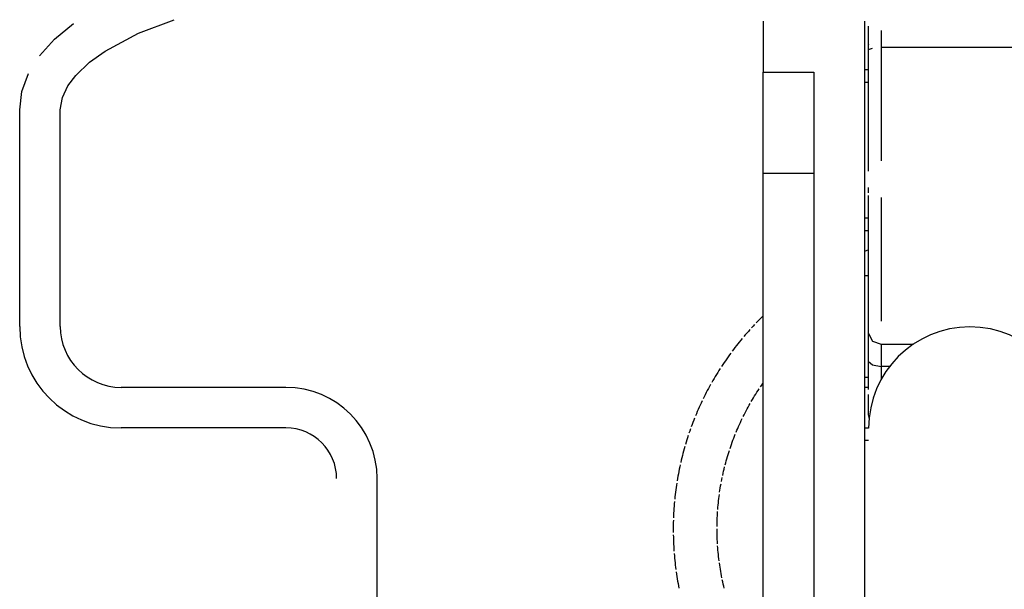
# Model space of a CAD drawing. Extents: x -285 to 5863, y 308 to 3178.
# Tile 119 of 256: x 221.28 to 223.71, y 975.19 to 976.59. Entities that reach past the tile are written whole.
import ezdxf

# ---------------------------------------------------------------- set-up
doc = ezdxf.new("R2010")
doc.units = 0
doc.header["$MEASUREMENT"] = 0
doc.layers.add('SPILL-BUCKET', color=1, linetype='CONTINUOUS')

msp = doc.modelspace()

# ---------------------------------------------------------------- linework, layer by layer
at = {"layer": 'SPILL-BUCKET', "color": 1, "linetype": 'Continuous'}
for p, q in [((221.37053, 976.54092), (221.41736, 976.57965)), ((221.57781, 976.55614), (221.66583, 976.58888)), ((223.11778, 976.58501), (223.11778, 976.4601)), ((223.36761, 976.58501), (223.36761, 975.15299)), ((221.4951, 976.51181), (221.57781, 976.55614)), ((221.33339, 976.49966), (221.37053, 976.54092)), ((221.45692, 976.48408), (221.4951, 976.51181)), ((221.42293, 976.4514), (221.45692, 976.48408)), ((221.29015, 976.41194), (221.30646, 976.45645)), ((221.40375, 976.42603), (221.42293, 976.4514)), ((223.11778, 975.12157), (223.11778, 976.4601)), ((223.11778, 976.4601), (223.2427, 976.4601)), ((223.2427, 976.4601), (223.2427, 975.12157)), ((221.38992, 976.39768), (221.40375, 976.42603)), ((221.28468, 976.36677), (221.29015, 976.41194)), ((221.38462, 976.36677), (221.38992, 976.39768)), ((221.28468, 975.83346), (221.28468, 976.36677)), ((221.38462, 975.83346), (221.38462, 976.36677)), ((223.2427, 976.21027), (223.11778, 976.21027)), ((221.94109, 975.68356), (221.53451, 975.68356)), ((221.94109, 975.58363), (221.53451, 975.58363)), ((223.36761, 975.5837), (223.37762, 975.5837)), ((223.37761, 975.55247), (223.36761, 975.55247)), ((222.16593, 974.88336), (222.16593, 975.45872))]:
    msp.add_line(p, q, dxfattribs=at)
at = {"layer": 'SPILL-BUCKET', "linetype": 'Continuous'}
for p, q in [((223.37761, 976.54743), (223.37761, 976.57333)), ((223.37761, 976.51586), (223.37761, 976.54743)), ((223.40883, 976.56239), (223.40883, 976.52031)), ((223.37761, 976.38151), (223.37761, 976.52778)), ((223.37761, 976.52778), (223.37761, 976.52731)), ((223.37761, 976.51586), (223.38675, 976.51901)), ((223.37761, 976.41515), (223.37761, 976.51586)), ((223.84604, 976.52031), (223.40883, 976.52031)), ((223.40883, 976.52031), (223.40883, 976.42693)), ((223.3776, 976.46515), (223.36761, 976.46515)), ((223.37761, 976.43392), (223.36761, 976.43392)), ((223.40883, 976.42693), (223.40883, 976.33335)), ((223.37761, 976.31441), (223.37761, 976.41515)), ((223.37761, 976.37911), (223.37761, 976.38151)), ((223.37761, 976.37521), (223.37761, 976.37911)), ((223.37761, 976.36782), (223.37761, 976.37521)), ((223.37761, 976.35841), (223.37761, 976.36782)), ((223.40883, 976.33335), (223.40883, 976.24102)), ((223.37761, 976.21562), (223.37761, 976.31441)), ((223.37761, 976.16826), (223.37761, 976.17555)), ((223.37761, 976.16228), (223.37761, 976.16826)), ((223.37761, 976.1526), (223.37761, 976.15609)), ((223.37761, 976.04997), (223.37761, 976.1526)), ((223.40883, 976.15138), (223.40883, 976.06585)), ((223.37761, 976.03167), (223.37761, 976.12075)), ((223.36761, 976.10095), (223.37761, 976.10095)), ((223.36761, 976.06972), (223.37761, 976.06972)), ((223.40883, 976.06585), (223.40883, 975.98574)), ((223.37761, 976.04052), (223.37761, 976.04997)), ((223.37761, 976.02464), (223.37761, 976.04052)), ((223.37745, 976.02216), (223.36755, 976.01849)), ((223.37759, 976.02221), (223.37745, 976.02216)), ((223.37761, 975.95013), (223.37761, 976.03167)), ((223.37761, 976.00387), (223.37761, 976.02464)), ((223.37761, 975.97815), (223.37761, 976.00387)), ((223.37761, 975.92531), (223.37761, 975.97815)), ((223.40883, 975.98574), (223.40883, 975.91232)), ((223.37761, 975.95844), (223.36761, 975.95844)), ((223.37761, 975.87776), (223.37761, 975.95013)), ((223.40883, 975.91232), (223.40883, 975.84673)), ((223.37761, 975.81597), (223.37761, 975.87776)), ((223.10456, 975.84655), (223.10056, 975.84244)), ((223.1086, 975.85064), (223.10456, 975.84655)), ((223.11266, 975.85469), (223.1086, 975.85064)), ((223.11676, 975.85871), (223.11266, 975.85469)), ((223.08105, 975.8214), (223.07725, 975.8171)), ((223.08489, 975.82567), (223.08105, 975.8214)), ((223.09266, 975.83411), (223.08876, 975.82991)), ((223.0966, 975.83829), (223.09266, 975.83411)), ((223.05875, 975.79517), (223.05516, 975.7907)), ((223.06238, 975.79962), (223.05875, 975.79517)), ((223.06605, 975.80403), (223.06238, 975.79962)), ((223.07348, 975.81278), (223.06975, 975.80842)), ((223.07725, 975.8171), (223.07348, 975.81278)), ((223.37761, 975.81597), (223.38675, 975.7976)), ((223.37761, 975.78588), (223.37761, 975.81597)), ((223.38675, 975.7976), (223.40883, 975.78999)), ((223.04459, 975.77712), (223.04113, 975.77254)), ((223.04808, 975.78167), (223.04459, 975.77712)), ((223.0516, 975.7862), (223.04808, 975.78167)), ((223.05516, 975.7907), (223.0516, 975.7862)), ((223.37761, 975.7475), (223.37761, 975.78588)), ((223.40883, 975.78999), (223.488, 975.78999)), ((223.40883, 975.78999), (223.40883, 975.76592)), ((223.02442, 975.74923), (223.02118, 975.74448)), ((223.02769, 975.75394), (223.02442, 975.74923)), ((223.03099, 975.75863), (223.02769, 975.75394)), ((223.03434, 975.76329), (223.03099, 975.75863)), ((223.03772, 975.76793), (223.03434, 975.76329)), ((223.37761, 975.70338), (223.37761, 975.7475)), ((223.37761, 975.7475), (223.38675, 975.73881)), ((223.40883, 975.76592), (223.40883, 975.73521)), ((223.00863, 975.72528), (223.00559, 975.72041)), ((223.01171, 975.73012), (223.00863, 975.72528)), ((223.01799, 975.73972), (223.01483, 975.73493)), ((223.02118, 975.74448), (223.01799, 975.73972)), ((223.38675, 975.73881), (223.40883, 975.73521)), ((223.40883, 975.73521), (223.40883, 975.71914)), ((223.42957, 975.73521), (223.40883, 975.73521)), ((222.99379, 975.70073), (222.99094, 975.69575)), ((222.99669, 975.70568), (222.99379, 975.70073)), ((222.99961, 975.71062), (222.99669, 975.70568)), ((223.00258, 975.71553), (222.99961, 975.71062)), ((223.00559, 975.72041), (223.00258, 975.71553)), ((223.36761, 975.70861), (223.37761, 975.70861)), ((223.37761, 975.68142), (223.37761, 975.70911)), ((223.40883, 975.71914), (223.40883, 975.70364)), ((222.97994, 975.67562), (222.97729, 975.67053)), ((222.98263, 975.68069), (222.97994, 975.67562)), ((222.98536, 975.68573), (222.98263, 975.68069)), ((222.98813, 975.69075), (222.98536, 975.68573)), ((223.1022, 975.67129), (223.10507, 975.67573)), ((223.10507, 975.67573), (223.10799, 975.68015)), ((223.11094, 975.68455), (223.11393, 975.68892)), ((223.11393, 975.68892), (223.11696, 975.69327)), ((223.11696, 975.69327), (223.11776, 975.6944)), ((223.37226, 975.68356), (223.36727, 975.68356)), ((223.37727, 975.68356), (223.37226, 975.68356)), ((223.37761, 975.67817), (223.37761, 975.68142)), ((222.96708, 975.64999), (222.96463, 975.6448)), ((222.9721, 975.6603), (222.96957, 975.65515)), ((222.97467, 975.66543), (222.9721, 975.6603)), ((222.97729, 975.67053), (222.97467, 975.66543)), ((223.08838, 975.6487), (223.09107, 975.65326)), ((223.09107, 975.65326), (223.09379, 975.6578)), ((223.09379, 975.6578), (223.09656, 975.66232)), ((223.09656, 975.66232), (223.09936, 975.66682)), ((223.09936, 975.66682), (223.1022, 975.67129)), ((223.37761, 975.63828), (223.37761, 975.6663)), ((222.95524, 975.62387), (222.95299, 975.61859)), ((222.95752, 975.62913), (222.95524, 975.62387)), ((222.95985, 975.63437), (222.95752, 975.62913)), ((222.96222, 975.6396), (222.95985, 975.63437)), ((222.96463, 975.6448), (222.96222, 975.6396)), ((223.0731, 975.62085), (223.07555, 975.62555)), ((223.07555, 975.62555), (223.07804, 975.63022)), ((223.07804, 975.63022), (223.08056, 975.63487)), ((223.08056, 975.63487), (223.08313, 975.6395)), ((223.08313, 975.6395), (223.08574, 975.64411)), ((223.37761, 975.62084), (223.37761, 975.63828)), ((222.94651, 975.60265), (222.94443, 975.5973)), ((222.94863, 975.60798), (222.94651, 975.60265)), ((222.95299, 975.61859), (222.95079, 975.61329)), ((223.06146, 975.59708), (223.06371, 975.60187)), ((223.06371, 975.60187), (223.06599, 975.60665)), ((223.06832, 975.6114), (223.07069, 975.61614)), ((223.07069, 975.61614), (223.0731, 975.62085)), ((223.37761, 975.61492), (223.37761, 975.62084)), ((222.93654, 975.57577), (222.93468, 975.57034)), ((222.93845, 975.58117), (222.93654, 975.57577)), ((222.9424, 975.59194), (222.9404, 975.58657)), ((222.94443, 975.5973), (222.9424, 975.59194)), ((223.05084, 975.57283), (223.05289, 975.57771)), ((223.05289, 975.57771), (223.05497, 975.58258)), ((223.05497, 975.58258), (223.05709, 975.58743)), ((223.05709, 975.58743), (223.05925, 975.59226)), ((223.05925, 975.59226), (223.06146, 975.59708)), ((222.92934, 975.55399), (222.92764, 975.54851)), ((222.93107, 975.55945), (222.92934, 975.55399)), ((222.93285, 975.5649), (222.93107, 975.55945)), ((223.04127, 975.54815), (223.0431, 975.55312)), ((223.0431, 975.55312), (223.04498, 975.55807)), ((223.04498, 975.55807), (223.04689, 975.56301)), ((223.04689, 975.56301), (223.04885, 975.56793)), ((222.92282, 975.53199), (222.9213, 975.52646)), ((222.92438, 975.53751), (222.92282, 975.53199)), ((222.92764, 975.54851), (222.92599, 975.54302)), ((223.03276, 975.52309), (223.03438, 975.52813)), ((223.03604, 975.53316), (223.03774, 975.53817)), ((223.03774, 975.53817), (223.03948, 975.54317)), ((223.03948, 975.54317), (223.04127, 975.54815)), ((222.91565, 975.50423), (222.91435, 975.49865)), ((222.917, 975.50981), (222.91565, 975.50423)), ((222.91839, 975.51537), (222.917, 975.50981)), ((222.91982, 975.52092), (222.91839, 975.51537)), ((222.9213, 975.52646), (222.91982, 975.52092)), ((223.02532, 975.49769), (223.02672, 975.5028)), ((223.02672, 975.5028), (223.02817, 975.50789)), ((223.02817, 975.50789), (223.02965, 975.51297)), ((223.02965, 975.51297), (223.03119, 975.51804)), ((223.03119, 975.51804), (223.03276, 975.52309)), ((222.9107, 975.48184), (222.90958, 975.47621)), ((222.91188, 975.48745), (222.9107, 975.48184)), ((222.91309, 975.49305), (222.91188, 975.48745)), ((223.02015, 975.47716), (223.02138, 975.48231)), ((223.02138, 975.48231), (223.02265, 975.48745)), ((223.02396, 975.49258), (223.02532, 975.49769)), ((222.90646, 975.45929), (222.90552, 975.45364)), ((222.90746, 975.46494), (222.90646, 975.45929)), ((222.9085, 975.47058), (222.90746, 975.46494)), ((222.90958, 975.47621), (222.9085, 975.47058)), ((223.01468, 975.45127), (223.01569, 975.45647)), ((223.01569, 975.45647), (223.01674, 975.46165)), ((223.01783, 975.46683), (223.01897, 975.472)), ((223.01897, 975.472), (223.02015, 975.47716)), ((222.90217, 975.43095), (222.90144, 975.42526)), ((222.90294, 975.43663), (222.90217, 975.43095)), ((222.90375, 975.44231), (222.90294, 975.43663)), ((222.90461, 975.44798), (222.90375, 975.44231)), ((223.01032, 975.42517), (223.0111, 975.4304)), ((223.0111, 975.4304), (223.01193, 975.43563)), ((223.01193, 975.43563), (223.0128, 975.44085)), ((223.0128, 975.44085), (223.01372, 975.44606)), ((222.90012, 975.41387), (222.89953, 975.40816)), ((222.90076, 975.41956), (222.90012, 975.41387)), ((222.90144, 975.42526), (222.90076, 975.41956)), ((223.00763, 975.40417), (223.00824, 975.40943)), ((223.00824, 975.40943), (223.00889, 975.41468)), ((223.00889, 975.41468), (223.00958, 975.41993)), ((222.89762, 975.38531), (222.89725, 975.37959)), ((222.89803, 975.39103), (222.89762, 975.38531)), ((222.89848, 975.39674), (222.89803, 975.39103)), ((222.89899, 975.40246), (222.89848, 975.39674)), ((223.00566, 975.38309), (223.00609, 975.38837)), ((223.00609, 975.38837), (223.00656, 975.39364)), ((223.00656, 975.39364), (223.00707, 975.39891)), ((223.00707, 975.39891), (223.00763, 975.40417)), ((222.89623, 975.35667), (222.89609, 975.35094)), ((222.89665, 975.36813), (222.89642, 975.3624)), ((222.89693, 975.37386), (222.89665, 975.36813)), ((222.89725, 975.37959), (222.89693, 975.37386)), ((223.00406, 975.35138), (223.00421, 975.35667)), ((223.00421, 975.35667), (223.00441, 975.36196)), ((223.00441, 975.36196), (223.00466, 975.36725)), ((223.00466, 975.36725), (223.00495, 975.37253)), ((223.00495, 975.37253), (223.00528, 975.37781)), ((222.89599, 975.34521), (222.89594, 975.33947)), ((222.89594, 975.33947), (222.89594, 975.33374)), ((222.89594, 975.33374), (222.89594, 975.33184)), ((222.89609, 975.35094), (222.89599, 975.34521)), ((223.00389, 975.33021), (223.00386, 975.3355)), ((223.00388, 975.34079), (223.00395, 975.34609)), ((223.00395, 975.34609), (223.00406, 975.35138)), ((222.89594, 975.33184), (222.89596, 975.3261)), ((222.89602, 975.32037), (222.89613, 975.31464)), ((222.89613, 975.31464), (222.89629, 975.3089)), ((222.89629, 975.3089), (222.89649, 975.30317)), ((223.00396, 975.32492), (223.00389, 975.33021)), ((223.00407, 975.31962), (223.00396, 975.32492)), ((223.00423, 975.31433), (223.00407, 975.31962)), ((223.00444, 975.30905), (223.00423, 975.31433)), ((223.00469, 975.30376), (223.00444, 975.30905)), ((222.89649, 975.30317), (222.89674, 975.29744)), ((222.89674, 975.29744), (222.89703, 975.29172)), ((222.89703, 975.29172), (222.89736, 975.28599)), ((222.89736, 975.28599), (222.89774, 975.28027)), ((223.00498, 975.29848), (223.00469, 975.30376)), ((223.00571, 975.28792), (223.00533, 975.29319)), ((223.00614, 975.28264), (223.00571, 975.28792)), ((222.89817, 975.27455), (222.89864, 975.26884)), ((222.89864, 975.26884), (222.89916, 975.26313)), ((222.89916, 975.26313), (222.89972, 975.25742)), ((223.00662, 975.27737), (223.00614, 975.28264)), ((223.00714, 975.2721), (223.00662, 975.27737)), ((223.0077, 975.26684), (223.00714, 975.2721)), ((223.00831, 975.26158), (223.0077, 975.26684)), ((223.00897, 975.25633), (223.00831, 975.26158)), ((222.89972, 975.25742), (222.90033, 975.25172)), ((222.90033, 975.25172), (222.90098, 975.24602)), ((222.90098, 975.24602), (222.90167, 975.24033)), ((222.90167, 975.24033), (222.90241, 975.23464)), ((223.01041, 975.24584), (223.00967, 975.25108)), ((223.0112, 975.24061), (223.01041, 975.24584)), ((223.01203, 975.23538), (223.0112, 975.24061)), ((223.01291, 975.23016), (223.01203, 975.23538)), ((222.9032, 975.22896), (222.90403, 975.22329)), ((222.90403, 975.22329), (222.9049, 975.21762)), ((222.9049, 975.21762), (222.90582, 975.21196)), ((222.90582, 975.21196), (222.90678, 975.20631)), ((223.01383, 975.22495), (223.01291, 975.23016)), ((223.0148, 975.21974), (223.01383, 975.22495)), ((223.01581, 975.21455), (223.0148, 975.21974)), ((222.90678, 975.20631), (222.90779, 975.20066)), ((222.90779, 975.20066), (222.90884, 975.19503)), ((222.90884, 975.19503), (222.90994, 975.1894)), ((223.01797, 975.20419), (223.01687, 975.20936)), ((223.01911, 975.19902), (223.01797, 975.20419)), ((223.0203, 975.19386), (223.01911, 975.19902)), ((223.02153, 975.18871), (223.0203, 975.19386))]:
    msp.add_line(p, q, dxfattribs=at)
at = {"layer": 'SPILL-BUCKET', "color": 1, "linetype": 'Continuous'}
for centre, radius, start, end in [((221.53451, 975.83346), 0.24983, 180, 270), ((221.53451, 975.83346), 0.1499, 180, 270), ((221.94109, 975.45872), 0.22485, 0, 90), ((221.94109, 975.45872), 0.12491, 0, 90)]:
    msp.add_arc(centre, radius, start, end, dxfattribs=at)
at = {"layer": 'SPILL-BUCKET', "color": 7, "linetype": 'Continuous'}
msp.add_arc((223.62744, 975.58269), 0.24983, 0, 180, dxfattribs=at)
at = {"layer": 'SPILL-BUCKET', "linetype": 'Continuous'}
msp.add_arc((223.40883, 975.61492), 0.03123, 180, 195.54328, dxfattribs=at)

doc.saveas('drawing.dxf')
